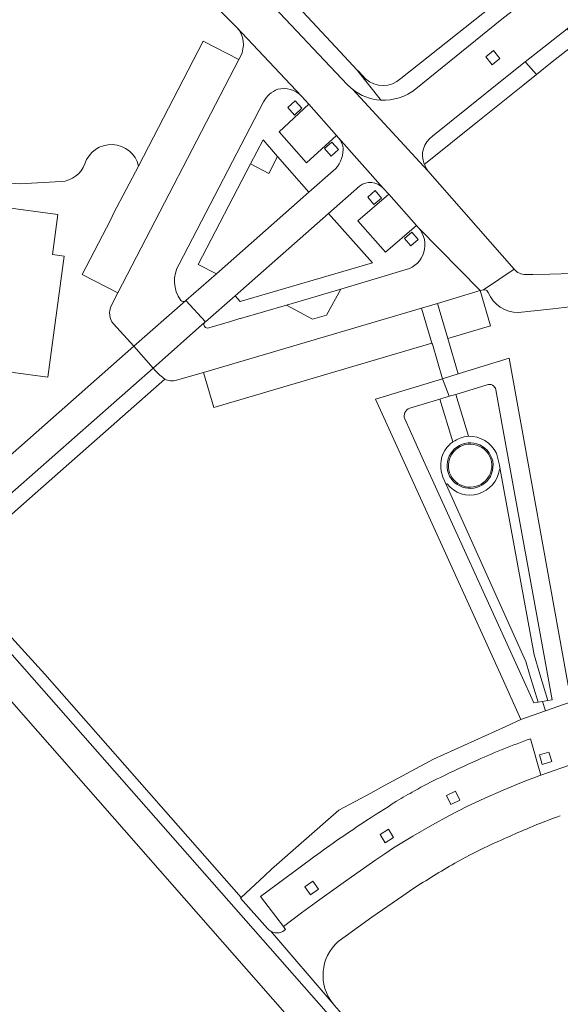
# Model space of a CAD drawing. Extents: x 152048 to 156914, y 461460 to 468786.
# Tile 217 of 256: x 154350 to 154416, y 467960 to 468079. Entities that reach past the tile are written whole.
import ezdxf

# ---------------------------------------------------------------- set-up
doc = ezdxf.new("R2010")
doc.units = 0
doc.header["$LTSCALE"] = 0.75
for name, color, linetype, lineweight in [('B-RO-VH-VERHARDING_ASFALT-GV', 251, 'CONTINUOUS', 18), ('B-RO-VH-VERHARDING_BETONSTRAATSTEEN-GV', 251, 'CONTINUOUS', 18), ('B-RO-VH-VERHARDING_HALFVERHARDING_GRIND-GV', 251, 'CONTINUOUS', 18), ('B-RO-VH-VERHARDING_TEGEL-GV', 251, 'CONTINUOUS', 18), ('B-RO-VH-VERHARDING_TEGEL_RUBBER-GV', 251, 'CONTINUOUS', 18)]:
    doc.layers.add(name, color=color, linetype=linetype, lineweight=lineweight)

msp = doc.modelspace()

# ---------------------------------------------------------------- linework, layer by layer
at = {"layer": 'B-RO-VH-VERHARDING_ASFALT-GV'}
for points in [[(154394.158, 468059.047), (154388.771, 468065.147)], [(154394.158, 468059.047), (154388.771, 468065.147)], [(154388.118, 468061.137), (154385.162, 468058.549)], [(154388.118, 468061.137), (154385.162, 468058.549)], [(154385.162, 468058.549), (154373.925, 468048.629), (154370.217, 468045.388), (154372.588, 468042.797), (154376.193, 468045.957), (154387.529, 468055.946), (154391.315, 468059.293)], [(154385.162, 468058.549), (154373.925, 468048.629), (154370.217, 468045.388), (154372.588, 468042.797), (154376.193, 468045.957), (154387.529, 468055.946), (154391.315, 468059.293)]]:
    msp.add_lwpolyline(points, dxfattribs=at)
for points in [[(154388.771, 468065.147, -0.1656147), (154389.324, 468063.715)], [(154388.771, 468065.147, -0.1656147), (154389.324, 468063.715)], [(154389.324, 468063.715, -0.2030902), (154388.118, 468061.137)], [(154389.324, 468063.715, -0.2030902), (154388.118, 468061.137)], [(154391.315, 468059.293, -0.3862115), (154394.158, 468059.047)], [(154391.315, 468059.293, -0.3862115), (154394.158, 468059.047)]]:
    msp.add_lwpolyline(points, format="xyb", dxfattribs=at)
for points in [[(154366.24, 468037.19), (154372.535, 468042.75), (154372.588, 468042.797), (154370.217, 468045.388), (154370.188, 468045.363), (154363.9, 468039.83)], [(154366.24, 468037.19), (154372.535, 468042.75), (154372.588, 468042.797), (154370.217, 468045.388), (154370.188, 468045.363), (154363.9, 468039.83)], [(154345.377, 468023.499), (154340.356, 468019.071), (154333.878, 468013.466), (154336.35, 468010.884), (154342.311, 468016.135), (154366.24, 468037.19), (154363.9, 468039.83)], [(154345.377, 468023.499), (154340.356, 468019.071), (154333.878, 468013.466), (154336.35, 468010.884), (154342.311, 468016.135), (154366.24, 468037.19), (154363.9, 468039.83)]]:
    msp.add_lwpolyline(points, close=True, dxfattribs=at)
at = {"layer": 'B-RO-VH-VERHARDING_BETONSTRAATSTEEN-GV'}
for points in [[(154398.131, 468071.087), (154408.597, 468079.538), (154419.205, 468087.795), (154423.156, 468090.855), (154427.127, 468093.888), (154436.346, 468100.757), (154440.576, 468103.834), (154444.815, 468106.897), (154455.331, 468114.453), (154463.947, 468120.45), (154474.583, 468127.642), (154474.635, 468127.674), (154474.687, 468127.706), (154473.465, 468129.453), (154466.328, 468124.617), (154459.608, 468120.06), (154459.474, 468119.915), (154438.189, 468104.671), (154438.198, 468104.67), (154437.32, 468104.035), (154425.356, 468095.129), (154420.673, 468091.571), (154410.753, 468083.862), (154396.325, 468072.358)], [(154398.131, 468071.087), (154408.597, 468079.538), (154419.205, 468087.795), (154423.156, 468090.855), (154427.127, 468093.888), (154436.346, 468100.757), (154440.576, 468103.834), (154444.815, 468106.897), (154455.331, 468114.453), (154463.947, 468120.45), (154474.583, 468127.642), (154474.635, 468127.674), (154474.687, 468127.706), (154473.465, 468129.453), (154466.328, 468124.617), (154459.608, 468120.06), (154459.474, 468119.915), (154438.189, 468104.671), (154438.198, 468104.67), (154437.32, 468104.035), (154425.356, 468095.129), (154420.673, 468091.571), (154410.753, 468083.862), (154396.325, 468072.358)], [(154474.687, 468127.706), (154474.635, 468127.674), (154474.583, 468127.642), (154463.947, 468120.45), (154455.331, 468114.453), (154444.815, 468106.897), (154440.576, 468103.834), (154436.346, 468100.757), (154427.127, 468093.888), (154423.156, 468090.855), (154419.205, 468087.795), (154408.597, 468079.538), (154398.131, 468071.087)], [(154474.687, 468127.706), (154474.635, 468127.674), (154474.583, 468127.642), (154463.947, 468120.45), (154455.331, 468114.453), (154444.815, 468106.897), (154440.576, 468103.834), (154436.346, 468100.757), (154427.127, 468093.888), (154423.156, 468090.855), (154419.205, 468087.795), (154408.597, 468079.538), (154398.131, 468071.087)], [(154400.161, 468065.345), (154408.822, 468072.294), (154411.435, 468074.37), (154416.502, 468078.396), (154418.059, 468079.633), (154427.407, 468086.831), (154436.861, 468093.888), (154447.509, 468101.739), (154458.267, 468109.441), (154458.607, 468109.678), (154468.863, 468116.821), (154477.549, 468122.709), (154477.584, 468122.731)], [(154400.161, 468065.345), (154408.822, 468072.294), (154411.435, 468074.37), (154416.502, 468078.396), (154418.059, 468079.633), (154427.407, 468086.831), (154436.861, 468093.888), (154447.509, 468101.739), (154458.267, 468109.441), (154458.607, 468109.678), (154468.863, 468116.821), (154477.549, 468122.709), (154477.584, 468122.731)], [(154393.89, 468069.73), (154393.794, 468069.853), (154391.154, 468073.218), (154391.037, 468073.367), (154388.969, 468075.588), (154383.268, 468081.676), (154380.623, 468084.39), (154378.465, 468086.483), (154376.583, 468088.171), (154375.966, 468088.725), (154375.912, 468088.774), (154374.049, 468090.446), (154373.68, 468090.769), (154371.84, 468092.375), (154370.942, 468093.134), (154368.974, 468094.797), (154365.598, 468097.609), (154360.596, 468101.431), (154356.812, 468104.207)], [(154393.89, 468069.73), (154393.794, 468069.853), (154391.154, 468073.218), (154391.037, 468073.367), (154388.969, 468075.588), (154383.268, 468081.676), (154380.623, 468084.39), (154378.465, 468086.483), (154376.583, 468088.171), (154375.966, 468088.725), (154375.912, 468088.774), (154374.049, 468090.446), (154373.68, 468090.769), (154371.84, 468092.375), (154370.942, 468093.134), (154368.974, 468094.797), (154365.598, 468097.609), (154360.596, 468101.431), (154356.812, 468104.207)], [(154389.803, 468071.624), (154379.566, 468082.519), (154376.691, 468085.337), (154374.328, 468087.427), (154373.675, 468088.004), (154372.181, 468089.324), (154371.414, 468090.002), (154366.976, 468093.782), (154362.792, 468097.102), (154358.553, 468100.352), (154356.361, 468101.987), (154355.031, 468103.113), (154355.013, 468103.128), (154354.273, 468103.754)], [(154389.803, 468071.624), (154379.566, 468082.519), (154376.691, 468085.337), (154374.328, 468087.427), (154373.675, 468088.004), (154372.181, 468089.324), (154371.414, 468090.002), (154366.976, 468093.782), (154362.792, 468097.102), (154358.553, 468100.352), (154356.361, 468101.987), (154355.031, 468103.113), (154355.013, 468103.128), (154354.273, 468103.754)], [(154355.013, 468103.128), (154355.031, 468103.113), (154356.361, 468101.987), (154358.553, 468100.352), (154362.792, 468097.102), (154366.976, 468093.782), (154371.414, 468090.002), (154372.181, 468089.324), (154373.675, 468088.004), (154374.328, 468087.427), (154376.691, 468085.337), (154379.566, 468082.519), (154389.803, 468071.624)], [(154355.013, 468103.128), (154355.031, 468103.113), (154356.361, 468101.987), (154358.553, 468100.352), (154362.792, 468097.102), (154366.976, 468093.782), (154371.414, 468090.002), (154372.181, 468089.324), (154373.675, 468088.004), (154374.328, 468087.427), (154376.691, 468085.337), (154379.566, 468082.519), (154389.803, 468071.624)], [(154367.09, 468087.042), (154368.527, 468085.802), (154370.459, 468084.136), (154371.22, 468083.479), (154372.719, 468082.135), (154374.186, 468080.757), (154376.334, 468078.641), (154376.339, 468078.636), (154376.379, 468078.593), (154384.255, 468070.217), (154385.164, 468069.228), (154388.491, 468065.422), (154388.771, 468065.147), (154394.158, 468059.047), (154394.847, 468058.295), (154398.226, 468054.481), (154398.488, 468054.189), (154405.939, 468046.6), (154406.362, 468046.685), (154410.087, 468049.185), (154399.615, 468061.123), (154390.439, 468071.045)], [(154367.09, 468087.042), (154368.527, 468085.802), (154370.459, 468084.136), (154371.22, 468083.479), (154372.719, 468082.135), (154374.186, 468080.757), (154376.334, 468078.641), (154376.339, 468078.636), (154376.379, 468078.593), (154384.255, 468070.217), (154385.164, 468069.228), (154388.491, 468065.422), (154388.771, 468065.147), (154394.158, 468059.047), (154394.847, 468058.295), (154398.226, 468054.481), (154398.488, 468054.189), (154405.939, 468046.6), (154406.362, 468046.685), (154410.087, 468049.185), (154399.615, 468061.123), (154390.439, 468071.045)], [(154384.255, 468070.217), (154376.379, 468078.593)], [(154384.255, 468070.217), (154376.379, 468078.593)], [(154376.841, 468075.018), (154376.648, 468074.656), (154361.973, 468046.33), (154361.167, 468044.756)], [(154376.841, 468075.018), (154376.648, 468074.656), (154361.973, 468046.33), (154361.167, 468044.756)], [(154412.782, 468072.819), (154412.776, 468072.826), (154411.505, 468074.289), (154411.435, 468074.37), (154408.822, 468072.294), (154400.161, 468065.345)], [(154412.782, 468072.819), (154412.776, 468072.826), (154411.505, 468074.289), (154411.435, 468074.37), (154408.822, 468072.294), (154400.161, 468065.345)], [(154391.037, 468073.367), (154391.154, 468073.218), (154393.794, 468069.853), (154393.89, 468069.73)], [(154392.027, 468072.324), (154391.167, 468073.23), (154391.037, 468073.367)], [(154391.037, 468073.367), (154391.154, 468073.218), (154393.794, 468069.853), (154393.89, 468069.73)], [(154392.027, 468072.324), (154391.167, 468073.23), (154391.037, 468073.367)], [(154399.168, 468061.948), (154399.177, 468061.928), (154399.297, 468062.024), (154405.688, 468067.148), (154411.137, 468071.501), (154412.782, 468072.819)], [(154399.168, 468061.948), (154399.177, 468061.928), (154399.297, 468062.024), (154405.688, 468067.148), (154411.137, 468071.501), (154412.782, 468072.819)], [(154390.439, 468071.045), (154399.615, 468061.123), (154399.354, 468061.515), (154399.177, 468061.928), (154399.168, 468061.948)], [(154390.439, 468071.045), (154399.615, 468061.123), (154399.354, 468061.515), (154399.177, 468061.928), (154399.168, 468061.948)], [(154379.641, 468069.518), (154369.392, 468049.805)], [(154369.392, 468049.805), (154379.641, 468069.518)], [(154379.641, 468069.518), (154369.392, 468049.805)], [(154369.392, 468049.805), (154379.641, 468069.518)], [(154388.491, 468065.422), (154384.856, 468062.096), (154381.543, 468065.865), (154385.164, 468069.228), (154384.255, 468070.217)], [(154388.491, 468065.422), (154384.856, 468062.096), (154381.543, 468065.865), (154385.164, 468069.228), (154384.255, 468070.217)], [(154370.188, 468045.363), (154370.217, 468045.388), (154373.925, 468048.629), (154371.727, 468049.776), (154378.084, 468061.989), (154379.593, 468064.889), (154381.357, 468062.881), (154385.162, 468058.549), (154388.118, 468061.137)], [(154370.188, 468045.363), (154370.217, 468045.388), (154373.925, 468048.629), (154371.727, 468049.776), (154378.084, 468061.989), (154379.593, 468064.889), (154381.357, 468062.881), (154385.162, 468058.549), (154388.118, 468061.137)], [(154388.771, 468065.147), (154388.491, 468065.422)], [(154388.771, 468065.147), (154388.491, 468065.422)], [(154361.167, 468044.756), (154361.973, 468046.33), (154357.619, 468048.551), (154361.054, 468055.15), (154361.482, 468056.019), (154364.477, 468061.722)], [(154361.167, 468044.756), (154361.973, 468046.33), (154357.619, 468048.551), (154361.054, 468055.15), (154361.482, 468056.019), (154364.477, 468061.722)], [(154355.086, 468059.827), (154350.071, 468059.562), (154349.076, 468059.647), (154342.981, 468060.44), (154342.617, 468057.458), (154354.668, 468055.851), (154354.013, 468050.992), (154355.452, 468050.79), (154353.458, 468036.082), (154337.745, 468038.186), (154337.455, 468036.204)], [(154355.086, 468059.827), (154350.071, 468059.562), (154349.076, 468059.647), (154342.981, 468060.44), (154342.617, 468057.458), (154354.668, 468055.851), (154354.013, 468050.992), (154355.452, 468050.79), (154353.458, 468036.082), (154337.745, 468038.186), (154337.455, 468036.204)], [(154391.315, 468059.293), (154387.529, 468055.946), (154392.867, 468049.974), (154376.807, 468045.263), (154376.193, 468045.957), (154372.588, 468042.797), (154372.535, 468042.75)], [(154391.315, 468059.293), (154387.529, 468055.946), (154392.867, 468049.974), (154376.807, 468045.263), (154376.193, 468045.957), (154372.588, 468042.797), (154372.535, 468042.75)], [(154398.488, 468054.189), (154398.226, 468054.481), (154394.467, 468051.253), (154391.117, 468055.059), (154394.847, 468058.295), (154394.158, 468059.047)], [(154398.488, 468054.189), (154398.226, 468054.481), (154394.467, 468051.253), (154391.117, 468055.059), (154394.847, 468058.295), (154394.158, 468059.047)], [(154372.379, 468036.655), (154398.817, 468044.462), (154400.779, 468045.027), (154405.939, 468046.6), (154398.488, 468054.189)], [(154372.379, 468036.655), (154398.817, 468044.462), (154400.779, 468045.027), (154405.939, 468046.6), (154398.488, 468054.189)], [(154396.982, 468049.154), (154389.025, 468046.789), (154387.314, 468043.622), (154385.598, 468043.116), (154382.451, 468044.837), (154376.835, 468043.212), (154376.78, 468043.195), (154375.62, 468042.837), (154372.989, 468042.064)], [(154396.982, 468049.154), (154389.025, 468046.789), (154387.314, 468043.622), (154385.598, 468043.116), (154382.451, 468044.837), (154376.835, 468043.212), (154376.78, 468043.195), (154375.62, 468042.837), (154372.989, 468042.064)], [(154389.025, 468046.789), (154396.982, 468049.154)], [(154389.025, 468046.789), (154396.982, 468049.154)], [(154410.087, 468049.185), (154406.362, 468046.685)], [(154410.087, 468049.185), (154406.362, 468046.685)], [(154410.611, 468043.941), (154414.779, 468044.398), (154417.542, 468044.701), (154417.13, 468048.665), (154414.416, 468048.601), (154412.34, 468048.551), (154411.479, 468048.531)], [(154410.611, 468043.941), (154414.779, 468044.398), (154417.542, 468044.701), (154417.13, 468048.665), (154414.416, 468048.601), (154412.34, 468048.551), (154411.479, 468048.531)], [(154372.989, 468042.064), (154375.62, 468042.837), (154376.78, 468043.195), (154376.835, 468043.212), (154382.451, 468044.837), (154389.025, 468046.789)], [(154372.989, 468042.064), (154375.62, 468042.837), (154376.78, 468043.195), (154376.835, 468043.212), (154382.451, 468044.837), (154389.025, 468046.789)], [(154361.423, 468042.575), (154363.9, 468039.83), (154370.188, 468045.363)], [(154361.423, 468042.575), (154363.9, 468039.83), (154370.188, 468045.363)], [(154346.332, 468030.74), (154346.084, 468028.788), (154345.377, 468023.499), (154363.9, 468039.83), (154361.423, 468042.575)], [(154346.332, 468030.74), (154346.084, 468028.788), (154345.377, 468023.499), (154363.9, 468039.83), (154361.423, 468042.575)], [(154372.535, 468042.75), (154366.24, 468037.19), (154366.552, 468036.86)], [(154372.535, 468042.75), (154366.24, 468037.19), (154366.552, 468036.86)], [(154407.846, 468034.563), (154408.745, 468029.609), (154414.12, 468000), (154414.684, 467996.89), (154414.188, 467996.809), (154413.541, 467996.704), (154413.892, 467995.573), (154417.004, 467996.671), (154416.402, 468000), (154409.455, 468038.385), (154403.263, 468036.48), (154401.375, 468035.899), (154402.191, 468033.756), (154402.98, 468033.996), (154406.786, 468035.155)], [(154407.846, 468034.563), (154408.745, 468029.609), (154414.12, 468000), (154414.684, 467996.89), (154414.188, 467996.809), (154413.541, 467996.704), (154413.892, 467995.573), (154417.004, 467996.671), (154416.402, 468000), (154409.455, 468038.385), (154403.263, 468036.48), (154401.375, 468035.899), (154402.191, 468033.756), (154402.98, 468033.996), (154406.786, 468035.155)], [(154366.552, 468036.86), (154366.24, 468037.19), (154342.311, 468016.135)], [(154366.552, 468036.86), (154366.24, 468037.19), (154342.311, 468016.135)], [(154369.063, 468035.709), (154372.379, 468036.655)], [(154369.063, 468035.709), (154372.379, 468036.655)], [(154341.738, 468012.972), (154341.769, 468012.999), (154343.086, 468014.164), (154350.53, 468020.746), (154367.682, 468035.854)], [(154341.738, 468012.972), (154341.769, 468012.999), (154343.086, 468014.164), (154350.53, 468020.746), (154367.682, 468035.854)], [(154397.405, 468032.299), (154401.039, 468033.405), (154402.191, 468033.756), (154401.375, 468035.899), (154393.234, 468033.394), (154408.411, 468000), (154410.903, 467994.516), (154413.892, 467995.573), (154413.541, 467996.704), (154412.989, 467996.614), (154412.455, 467996.527), (154410.878, 468000), (154398.877, 468026.427), (154396.793, 468031.017)], [(154397.405, 468032.299), (154401.039, 468033.405), (154402.191, 468033.756), (154401.375, 468035.899), (154393.234, 468033.394), (154408.411, 468000), (154410.903, 467994.516), (154413.892, 467995.573), (154413.541, 467996.704), (154412.989, 467996.614), (154412.455, 467996.527), (154410.878, 468000), (154398.877, 468026.427), (154396.793, 468031.017)], [(154408.29, 468024.882), (154408.4, 468024.89), (154408.32, 468025.41), (154407.938, 468026.852)], [(154408.29, 468024.882), (154408.4, 468024.89), (154408.32, 468025.41), (154407.938, 468026.852)], [(154401.231, 468024.662), (154401.44, 468023.96), (154401.84, 468023.06), (154401.939, 468023.12)], [(154401.231, 468024.662), (154401.44, 468023.96), (154401.84, 468023.06), (154401.939, 468023.12)], [(154340.014, 468010.354), (154338.333, 468008.825), (154346.092, 468000), (154385.15, 467955.574), (154385.545, 467955.124), (154412.205, 467924.716), (154422.382, 467913.186), (154425.341, 467915.76), (154401.694, 467942.543), (154398.847, 467945.808), (154388.443, 467957.666), (154342.614, 468009.724), (154342.052, 468012.384)], [(154340.014, 468010.354), (154338.333, 468008.825), (154346.092, 468000), (154385.15, 467955.574), (154385.545, 467955.124), (154412.205, 467924.716), (154422.382, 467913.186), (154425.341, 467915.76), (154401.694, 467942.543), (154398.847, 467945.808), (154388.443, 467957.666), (154342.614, 468009.724), (154342.052, 468012.384)], [(154380.13, 467969.14), (154376.867, 467972.824), (154376.928, 467972.866), (154376.947, 467972.884), (154353.108, 468000), (154345.803, 468007.991), (154345.962, 468008.131), (154341.769, 468012.999), (154341.738, 468012.972)], [(154380.13, 467969.14), (154376.867, 467972.824), (154376.928, 467972.866), (154376.947, 467972.884), (154353.108, 468000), (154345.803, 468007.991), (154345.962, 468008.131), (154341.769, 468012.999), (154341.738, 468012.972)], [(154342.052, 468012.384), (154342.614, 468009.724), (154388.443, 467957.666), (154398.847, 467945.808), (154399.819, 467946.641), (154390.04, 467957.777), (154389.398, 467958.506), (154388.283, 467959.777), (154388.095, 467959.996), (154380.553, 467968.795)], [(154342.052, 468012.384), (154342.614, 468009.724), (154388.443, 467957.666), (154398.847, 467945.808), (154399.819, 467946.641), (154390.04, 467957.777), (154389.398, 467958.506), (154388.283, 467959.777), (154388.095, 467959.996), (154380.553, 467968.795)], [(154455.798, 467993.097), (154456.562, 467998.793), (154452.802, 467999.293), (154451.623, 467999.52), (154448.021, 468000), (154440.832, 468000.961), (154436.8, 468000.156), (154435.598, 468000.026), (154435.451, 468000), (154428.483, 467998.768), (154418.985, 467997.033), (154417.004, 467996.671), (154413.892, 467995.573), (154410.903, 467994.516), (154409.07, 467993.678), (154400.276, 467989.688), (154393.826, 467986.196), (154392.747, 467985.592), (154388.809, 467983.506)], [(154455.798, 467993.097), (154456.562, 467998.793), (154452.802, 467999.293), (154451.623, 467999.52), (154448.021, 468000), (154440.832, 468000.961), (154436.8, 468000.156), (154435.598, 468000.026), (154435.451, 468000), (154428.483, 467998.768), (154418.985, 467997.033), (154417.004, 467996.671), (154413.892, 467995.573), (154410.903, 467994.516), (154409.07, 467993.678), (154400.276, 467989.688), (154393.826, 467986.196), (154392.747, 467985.592), (154388.809, 467983.506)], [(154412.068, 467992.175), (154413.334, 467987.768), (154417.495, 467989.228), (154418.836, 467989.61), (154417.566, 467993.99)], [(154412.068, 467992.175), (154413.334, 467987.768), (154417.495, 467989.228), (154418.836, 467989.61), (154417.566, 467993.99)], [(154385.344, 467977.522), (154379.298, 467973.002), (154382.066, 467969.361), (154384.269, 467971.031), (154386.483, 467972.653), (154389.878, 467975.084), (154393.292, 467977.489), (154394.358, 467978.217), (154395.443, 467978.92), (154397.78, 467980.351), (154400.149, 467981.724), (154402.234, 467982.862), (154404.349, 467983.946), (154406.523, 467984.977), (154408.727, 467985.951), (154410.954, 467986.862), (154413.206, 467987.719), (154413.334, 467987.768), (154412.068, 467992.175)], [(154385.344, 467977.522), (154379.298, 467973.002), (154382.066, 467969.361), (154384.269, 467971.031), (154386.483, 467972.653), (154389.878, 467975.084), (154393.292, 467977.489), (154394.358, 467978.217), (154395.443, 467978.92), (154397.78, 467980.351), (154400.149, 467981.724), (154402.234, 467982.862), (154404.349, 467983.946), (154406.523, 467984.977), (154408.727, 467985.951), (154410.954, 467986.862), (154413.206, 467987.719), (154413.334, 467987.768), (154412.068, 467992.175)], [(154417.495, 467989.228), (154413.334, 467987.768), (154413.206, 467987.719), (154410.954, 467986.862), (154408.727, 467985.951), (154406.523, 467984.977), (154404.349, 467983.946), (154402.234, 467982.862), (154400.149, 467981.724), (154397.78, 467980.351), (154395.443, 467978.92), (154394.358, 467978.217), (154393.292, 467977.489), (154389.878, 467975.084), (154386.483, 467972.653), (154384.269, 467971.031), (154382.066, 467969.361), (154382.323, 467969.021), (154382.003, 467968.785)], [(154417.495, 467989.228), (154413.334, 467987.768), (154413.206, 467987.719), (154410.954, 467986.862), (154408.727, 467985.951), (154406.523, 467984.977), (154404.349, 467983.946), (154402.234, 467982.862), (154400.149, 467981.724), (154397.78, 467980.351), (154395.443, 467978.92), (154394.358, 467978.217), (154393.292, 467977.489), (154389.878, 467975.084), (154386.483, 467972.653), (154384.269, 467971.031), (154382.066, 467969.361), (154382.323, 467969.021), (154382.003, 467968.785)], [(154388.809, 467983.506), (154380.62, 467976.324), (154379.756, 467975.514), (154376.947, 467972.884), (154376.928, 467972.866), (154376.867, 467972.824), (154380.13, 467969.14)], [(154388.809, 467983.506), (154380.62, 467976.324), (154379.756, 467975.514), (154376.947, 467972.884), (154376.928, 467972.866), (154376.867, 467972.824), (154380.13, 467969.14)], [(154402.857, 467977.07), (154404.642, 467978.04), (154406.452, 467978.93)], [(154402.857, 467977.07), (154404.642, 467978.04), (154406.452, 467978.93)], [(154382.003, 467968.785), (154382.323, 467969.021), (154382.066, 467969.361), (154379.298, 467973.002), (154385.344, 467977.522)], [(154382.003, 467968.785), (154382.323, 467969.021), (154382.066, 467969.361), (154379.298, 467973.002), (154385.344, 467977.522)], [(154388.724, 467967.552), (154389.554, 467968.178), (154391.179, 467969.352), (154392.813, 467970.511), (154396.549, 467973.113), (154397.775, 467973.935)], [(154388.724, 467967.552), (154389.554, 467968.178), (154391.179, 467969.352), (154392.813, 467970.511), (154396.549, 467973.113), (154397.775, 467973.935)], [(154380.553, 467968.795), (154388.095, 467959.996)], [(154380.553, 467968.795), (154388.095, 467959.996)]]:
    msp.add_lwpolyline(points, dxfattribs=at)
for points in [[(154376.379, 468078.593, -0.3183194), (154376.841, 468075.018)], [(154376.379, 468078.593, -0.3183194), (154376.841, 468075.018)], [(154396.325, 468072.358, -0.3969297), (154392.027, 468072.324)], [(154396.325, 468072.358, -0.3969297), (154392.027, 468072.324)], [(154381.38, 468071.037, 0.1903036), (154379.641, 468069.518)], [(154379.641, 468069.518, -0.1903036), (154381.38, 468071.037)], [(154381.38, 468071.037, 0.1903036), (154379.641, 468069.518)], [(154379.641, 468069.518, -0.1903036), (154381.38, 468071.037)], [(154384.255, 468070.217, 0.2622559), (154381.38, 468071.037)], [(154381.38, 468071.037, -0.2622559), (154384.255, 468070.217)], [(154384.255, 468070.217, 0.2622559), (154381.38, 468071.037)], [(154381.38, 468071.037, -0.2622559), (154384.255, 468070.217)], [(154390.439, 468071.045, -0.0337093), (154389.803, 468071.624)], [(154389.803, 468071.624, 0.0337093), (154390.439, 468071.045)], [(154390.439, 468071.045, -0.0337093), (154389.803, 468071.624)], [(154389.803, 468071.624, 0.0337093), (154390.439, 468071.045)], [(154393.89, 468069.73, -0.1532335), (154390.439, 468071.045)], [(154390.439, 468071.045, 0.1532335), (154393.89, 468069.73)], [(154393.89, 468069.73, -0.1532335), (154390.439, 468071.045)], [(154390.439, 468071.045, 0.1532335), (154393.89, 468069.73)], [(154398.131, 468071.087, -0.1869337), (154393.89, 468069.73)], [(154393.89, 468069.73, 0.1869337), (154398.131, 468071.087)], [(154398.131, 468071.087, -0.1869337), (154393.89, 468069.73)], [(154393.89, 468069.73, 0.1869337), (154398.131, 468071.087)], [(154389.324, 468063.715, 0.1656147), (154388.771, 468065.147)], [(154389.324, 468063.715, 0.1656147), (154388.771, 468065.147)], [(154399.168, 468061.948, -0.3581979), (154400.161, 468065.345)], [(154400.161, 468065.345, 0.3581979), (154399.168, 468061.948)], [(154399.168, 468061.948, -0.3581979), (154400.161, 468065.345)], [(154400.161, 468065.345, 0.3581979), (154399.168, 468061.948)], [(154364.477, 468061.722, 0.7581585), (154357.952, 468061.985)], [(154364.477, 468061.722, 0.7581585), (154357.952, 468061.985)], [(154388.118, 468061.137, 0.2030902), (154389.324, 468063.715)], [(154388.118, 468061.137, 0.2030902), (154389.324, 468063.715)], [(154357.952, 468061.985, -0.2957964), (154355.086, 468059.827)], [(154357.952, 468061.985, -0.2957964), (154355.086, 468059.827)], [(154394.158, 468059.047, 0.3862115), (154391.315, 468059.293)], [(154394.158, 468059.047, 0.3862115), (154391.315, 468059.293)], [(154396.982, 468049.154, 0.5517424), (154398.488, 468054.189)], [(154398.488, 468054.189, -0.5517424), (154396.982, 468049.154)], [(154396.982, 468049.154, 0.5517424), (154398.488, 468054.189)], [(154398.488, 468054.189, -0.5517424), (154396.982, 468049.154)], [(154369.392, 468049.805, 0.3031377), (154369.604, 468045.411)], [(154369.604, 468045.411, -0.3031377), (154369.392, 468049.805)], [(154369.392, 468049.805, 0.3031377), (154369.604, 468045.411)], [(154369.604, 468045.411, -0.3031377), (154369.392, 468049.805)], [(154411.479, 468048.531, -0.2187151), (154410.087, 468049.185)], [(154411.479, 468048.531, -0.2187151), (154410.087, 468049.185)], [(154406.362, 468046.685, -0.0914565), (154406.537, 468046.695)], [(154406.362, 468046.685, -0.0914565), (154406.537, 468046.695)], [(154406.537, 468046.695, -0.2877692), (154406.919, 468046.375)], [(154406.537, 468046.695, -0.2877692), (154406.919, 468046.375)], [(154406.919, 468046.375, 0.3029344), (154410.611, 468043.941)], [(154406.919, 468046.375, 0.3029344), (154410.611, 468043.941)], [(154361.167, 468044.756, 0.2998749), (154361.423, 468042.575)], [(154361.423, 468042.575, -0.2998749), (154361.167, 468044.756)], [(154361.167, 468044.756, 0.2998749), (154361.423, 468042.575)], [(154361.423, 468042.575, -0.2998749), (154361.167, 468044.756)], [(154369.604, 468045.411, 0.3973914), (154370.188, 468045.363)], [(154370.188, 468045.363, -0.3973914), (154369.604, 468045.411)], [(154369.604, 468045.411, 0.3973914), (154370.188, 468045.363)], [(154370.188, 468045.363, -0.3973914), (154369.604, 468045.411)], [(154372.535, 468042.75, 0.8017532), (154372.989, 468042.064)], [(154372.989, 468042.064, -0.8017532), (154372.535, 468042.75)], [(154372.535, 468042.75, 0.8017532), (154372.989, 468042.064)], [(154372.989, 468042.064, -0.8017532), (154372.535, 468042.75)], [(154367.682, 468035.854, -0.0851907), (154366.552, 468036.86)], [(154366.552, 468036.86, 0.0851907), (154367.682, 468035.854)], [(154367.682, 468035.854, -0.0851907), (154366.552, 468036.86)], [(154366.552, 468036.86, 0.0851907), (154367.682, 468035.854)], [(154367.682, 468035.854, 0.2150477), (154369.063, 468035.709)], [(154367.682, 468035.854, 0.2150477), (154369.063, 468035.709)], [(154406.786, 468035.155, -0.4734394), (154407.846, 468034.563)], [(154406.786, 468035.155, -0.4734394), (154407.846, 468034.563)], [(154396.793, 468031.017, -0.4401676), (154397.405, 468032.299)], [(154396.793, 468031.017, -0.4401676), (154397.405, 468032.299)], [(154404.522, 468028.909, 0.1224806), (154402.645, 468028.229)], [(154404.522, 468028.909, 0.1224806), (154402.645, 468028.229)], [(154407.938, 468026.852, 0.2905264), (154404.522, 468028.909)], [(154407.938, 468026.852, 0.2905264), (154404.522, 468028.909)], [(154402.224, 468027.882, 0.2573691), (154401.231, 468024.662)], [(154402.224, 468027.882, 0.2573691), (154401.231, 468024.662)], [(154405.535, 468027.99, 0.5685284), (154402.002, 468024.737)], [(154402.002, 468024.737, -0.5685284), (154405.535, 468027.99)], [(154405.535, 468027.99, 0.5685284), (154402.002, 468024.737)], [(154402.002, 468024.737, -0.5685284), (154405.535, 468027.99)], [(154402.151, 468024.77, -0.5700884), (154405.495, 468027.846)], [(154402.151, 468024.77, -0.5700884), (154405.495, 468027.846)], [(154402.645, 468028.229, 0.0392005), (154402.224, 468027.882)], [(154402.645, 468028.229, 0.0392005), (154402.224, 468027.882)], [(154405.495, 468027.846, -0.6140323), (154406.355, 468023.286)], [(154405.495, 468027.846, -0.6140323), (154406.355, 468023.286)], [(154406.456, 468023.175, 0.6132979), (154405.535, 468027.99)], [(154405.535, 468027.99, -0.6132979), (154406.456, 468023.175)], [(154406.456, 468023.175, 0.6132979), (154405.535, 468027.99)], [(154405.535, 468027.99, -0.6132979), (154406.456, 468023.175)], [(154402.002, 468024.737, 0.5469034), (154406.456, 468023.175)], [(154406.456, 468023.175, -0.5469034), (154402.002, 468024.737)], [(154402.002, 468024.737, 0.5469034), (154406.456, 468023.175)], [(154406.456, 468023.175, -0.5469034), (154402.002, 468024.737)], [(154406.355, 468023.286, -0.547106), (154402.151, 468024.77)], [(154406.355, 468023.286, -0.547106), (154402.151, 468024.77)], [(154405.749, 468021.914, 0.290961), (154408.29, 468024.882)], [(154405.749, 468021.914, 0.290961), (154408.29, 468024.882)], [(154401.939, 468023.12, 0.312913), (154405.749, 468021.914)], [(154401.939, 468023.12, 0.312913), (154405.749, 468021.914)], [(154412.068, 467992.175, 0.0095713), (154408.822, 467990.94)], [(154408.822, 467990.94, -0.0095713), (154412.068, 467992.175)], [(154412.068, 467992.175, 0.0095713), (154408.822, 467990.94)], [(154408.822, 467990.94, -0.0095713), (154412.068, 467992.175)], [(154408.822, 467990.94, 0.0090496), (154405.628, 467989.589)], [(154405.628, 467989.589, -0.0090496), (154408.822, 467990.94)], [(154408.822, 467990.94, 0.0090496), (154405.628, 467989.589)], [(154405.628, 467989.589, -0.0090496), (154408.822, 467990.94)], [(154405.628, 467989.589, 0.0092822), (154401.127, 467987.491)], [(154401.127, 467987.491, -0.0092822), (154405.628, 467989.589)], [(154405.628, 467989.589, 0.0092822), (154401.127, 467987.491)], [(154401.127, 467987.491, -0.0092822), (154405.628, 467989.589)], [(154401.127, 467987.491, 0.0126325), (154397.987, 467985.857)], [(154397.987, 467985.857, -0.0126325), (154401.127, 467987.491)], [(154401.127, 467987.491, 0.0126325), (154397.987, 467985.857)], [(154397.987, 467985.857, -0.0126325), (154401.127, 467987.491)], [(154397.987, 467985.857, 0.0126218), (154395.808, 467984.578)], [(154395.808, 467984.578, -0.0126218), (154397.987, 467985.857)], [(154397.987, 467985.857, 0.0126218), (154395.808, 467984.578)], [(154395.808, 467984.578, -0.0126218), (154397.987, 467985.857)], [(154395.808, 467984.578, 0.0069005), (154391.679, 467981.936)], [(154391.679, 467981.936, -0.0069005), (154395.808, 467984.578)], [(154395.808, 467984.578, 0.0069005), (154391.679, 467981.936)], [(154391.679, 467981.936, -0.0069005), (154395.808, 467984.578)], [(154411.92, 467981.361, -0.0148166), (154415.683, 467982.821)], [(154411.92, 467981.361, -0.0148166), (154415.683, 467982.821)], [(154391.679, 467981.936, 0.0068952), (154388.482, 467979.77)], [(154388.482, 467979.77, -0.0068952), (154391.679, 467981.936)], [(154391.679, 467981.936, 0.0068952), (154388.482, 467979.77)], [(154388.482, 467979.77, -0.0068952), (154391.679, 467981.936)], [(154406.452, 467978.93, -0.0100278), (154411.92, 467981.361)], [(154406.452, 467978.93, -0.0100278), (154411.92, 467981.361)], [(154388.482, 467979.77, 0.007047), (154385.344, 467977.522)], [(154385.344, 467977.522, -0.007047), (154388.482, 467979.77)], [(154388.482, 467979.77, 0.007047), (154385.344, 467977.522)], [(154385.344, 467977.522, -0.007047), (154388.482, 467979.77)], [(154400.294, 467975.528, -0.0031536), (154402.857, 467977.07)], [(154400.294, 467975.528, -0.0031536), (154402.857, 467977.07)], [(154397.775, 467973.935, -0.0077192), (154400.294, 467975.528)], [(154397.775, 467973.935, -0.0077192), (154400.294, 467975.528)], [(154380.13, 467969.14, 0.0917896), (154380.553, 467968.795)], [(154380.553, 467968.795, -0.0917896), (154380.13, 467969.14)], [(154380.13, 467969.14, 0.0917896), (154380.553, 467968.795)], [(154380.553, 467968.795, -0.0917896), (154380.13, 467969.14)], [(154380.553, 467968.795, 0.0861222), (154381.052, 467968.62)], [(154381.052, 467968.62, -0.0861222), (154380.553, 467968.795)], [(154380.553, 467968.795, 0.0861222), (154381.052, 467968.62)], [(154381.052, 467968.62, -0.0861222), (154380.553, 467968.795)], [(154381.052, 467968.62, 0.0836731), (154381.542, 467968.621)], [(154381.542, 467968.621, -0.0836731), (154381.052, 467968.62)], [(154381.052, 467968.62, 0.0836731), (154381.542, 467968.621)], [(154381.542, 467968.621, -0.0836731), (154381.052, 467968.62)], [(154381.542, 467968.621, 0.0872956), (154382.003, 467968.785)], [(154382.003, 467968.785, -0.0872956), (154381.542, 467968.621)], [(154381.542, 467968.621, 0.0872956), (154382.003, 467968.785)], [(154382.003, 467968.785, -0.0872956), (154381.542, 467968.621)], [(154388.095, 467959.996, -0.4024709), (154388.724, 467967.552)], [(154388.095, 467959.996, -0.4024709), (154388.724, 467967.552)]]:
    msp.add_lwpolyline(points, format="xyb", dxfattribs=at)
for points in [[(154361.973, 468046.33), (154376.648, 468074.656), (154372.33, 468076.871), (154364.477, 468061.722), (154361.482, 468056.019), (154361.054, 468055.15), (154357.619, 468048.551)], [(154361.973, 468046.33), (154376.648, 468074.656), (154372.33, 468076.871), (154364.477, 468061.722), (154361.482, 468056.019), (154361.054, 468055.15), (154357.619, 468048.551)], [(154407.579, 468075.761), (154408.325, 468074.79), (154407.399, 468074.024), (154406.624, 468074.995)], [(154407.579, 468075.761), (154408.325, 468074.79), (154407.399, 468074.024), (154406.624, 468074.995)], [(154384.296, 468068.746), (154383.413, 468067.916), (154382.608, 468068.814), (154383.488, 468069.627)], [(154384.296, 468068.746), (154383.413, 468067.916), (154382.608, 468068.814), (154383.488, 468069.627)], [(154385.164, 468069.228), (154381.543, 468065.865), (154384.856, 468062.096), (154388.491, 468065.422)], [(154385.164, 468069.228), (154381.543, 468065.865), (154384.856, 468062.096), (154388.491, 468065.422)], [(154387.947, 468064.633), (154388.768, 468063.744), (154387.845, 468062.933), (154387.052, 468063.835)], [(154387.947, 468064.633), (154388.768, 468063.744), (154387.845, 468062.933), (154387.052, 468063.835)], [(154393.057, 468057.038), (154392.307, 468057.96), (154393.189, 468058.736), (154393.968, 468057.817)], [(154393.057, 468057.038), (154392.307, 468057.96), (154393.189, 468058.736), (154393.968, 468057.817)], [(154398.226, 468054.481), (154394.847, 468058.295), (154391.117, 468055.059), (154394.467, 468051.253)], [(154398.226, 468054.481), (154394.847, 468058.295), (154391.117, 468055.059), (154394.467, 468051.253)], [(154396.756, 468052.935), (154397.664, 468053.697), (154398.416, 468052.795), (154397.533, 468052.035)], [(154396.756, 468052.935), (154397.664, 468053.697), (154398.416, 468052.795), (154397.533, 468052.035)], [(154405.939, 468046.6), (154400.779, 468045.027), (154402.017, 468040.796), (154407.202, 468042.323)], [(154405.939, 468046.6), (154400.779, 468045.027), (154402.017, 468040.796), (154407.202, 468042.323)], [(154372.379, 468036.655), (154373.62, 468032.414), (154400.088, 468040.22), (154398.817, 468044.462)], [(154372.379, 468036.655), (154373.62, 468032.414), (154400.088, 468040.22), (154398.817, 468044.462)], [(154402.017, 468040.796), (154400.779, 468045.027), (154398.817, 468044.462), (154400.088, 468040.22), (154400.145, 468040.105), (154401.375, 468035.899), (154403.263, 468036.48)], [(154402.017, 468040.796), (154400.779, 468045.027), (154398.817, 468044.462), (154400.088, 468040.22), (154400.145, 468040.105), (154401.375, 468035.899), (154403.263, 468036.48)], [(154413.483, 467989.067), (154413.151, 467990.218), (154414.303, 467990.552), (154414.636, 467989.397)], [(154413.483, 467989.067), (154413.151, 467990.218), (154414.303, 467990.552), (154414.636, 467989.397)], [(154402.39, 467984.193), (154401.869, 467985.272), (154402.948, 467985.795), (154403.471, 467984.713)], [(154402.39, 467984.193), (154401.869, 467985.272), (154402.948, 467985.795), (154403.471, 467984.713)], [(154394.432, 467979.527), (154393.791, 467980.54), (154394.804, 467981.182), (154395.447, 467980.167)], [(154394.432, 467979.527), (154393.791, 467980.54), (154394.804, 467981.182), (154395.447, 467980.167)], [(154385.362, 467973.214), (154384.661, 467974.186), (154385.633, 467974.888), (154386.336, 467973.914)], [(154385.362, 467973.214), (154384.661, 467974.186), (154385.633, 467974.888), (154386.336, 467973.914)]]:
    msp.add_lwpolyline(points, close=True, dxfattribs=at)
at = {"layer": 'B-RO-VH-VERHARDING_HALFVERHARDING_GRIND-GV'}
for points in [[(154404.522, 468028.909), (154402.98, 468033.996), (154402.191, 468033.756), (154401.039, 468033.405)], [(154404.522, 468028.909), (154402.98, 468033.996), (154402.191, 468033.756), (154401.039, 468033.405)], [(154401.039, 468033.405), (154402.645, 468028.229)], [(154401.039, 468033.405), (154402.645, 468028.229)], [(154401.84, 468023.06), (154411.488, 468001.539), (154411.957, 468000), (154412.989, 467996.614), (154413.541, 467996.704), (154414.188, 467996.809), (154413.212, 468000), (154412.491, 468002.358), (154408.4, 468024.89), (154408.29, 468024.882)], [(154401.84, 468023.06), (154411.488, 468001.539), (154411.957, 468000), (154412.989, 467996.614), (154413.541, 467996.704), (154414.188, 467996.809), (154413.212, 468000), (154412.491, 468002.358), (154408.4, 468024.89), (154408.29, 468024.882)], [(154401.939, 468023.12), (154401.84, 468023.06)], [(154401.939, 468023.12), (154401.84, 468023.06)]]:
    msp.add_lwpolyline(points, dxfattribs=at)
for points in [[(154402.645, 468028.229, -0.1224806), (154404.522, 468028.909)], [(154402.645, 468028.229, -0.1224806), (154404.522, 468028.909)], [(154408.29, 468024.882, -0.290961), (154405.749, 468021.914)], [(154408.29, 468024.882, -0.290961), (154405.749, 468021.914)], [(154405.749, 468021.914, -0.312913), (154401.939, 468023.12)], [(154405.749, 468021.914, -0.312913), (154401.939, 468023.12)]]:
    msp.add_lwpolyline(points, format="xyb", dxfattribs=at)
at = {"layer": 'B-RO-VH-VERHARDING_TEGEL-GV'}
for points in [[(154416.502, 468078.396), (154411.435, 468074.37), (154411.505, 468074.289), (154412.776, 468072.826), (154412.782, 468072.819), (154414.711, 468074.364), (154416.374, 468075.679), (154417.738, 468076.733), (154417.763, 468076.751), (154416.554, 468078.329)], [(154416.502, 468078.396), (154411.435, 468074.37), (154411.505, 468074.289), (154412.776, 468072.826), (154412.782, 468072.819), (154414.711, 468074.364), (154416.374, 468075.679), (154417.738, 468076.733), (154417.763, 468076.751), (154416.554, 468078.329)], [(154381.357, 468062.881), (154379.593, 468064.889), (154378.084, 468061.989), (154380.275, 468060.83)], [(154381.357, 468062.881), (154379.593, 468064.889), (154378.084, 468061.989), (154380.275, 468060.83)]]:
    msp.add_lwpolyline(points, close=True, dxfattribs=at)
at = {"layer": 'B-RO-VH-VERHARDING_TEGEL_RUBBER-GV'}
for points in [[(154405.495, 468027.846, 0.5700884), (154402.151, 468024.77)], [(154405.495, 468027.846, 0.5700884), (154402.151, 468024.77)], [(154406.355, 468023.286, 0.6140323), (154405.495, 468027.846)], [(154406.355, 468023.286, 0.6140323), (154405.495, 468027.846)], [(154402.151, 468024.77, 0.547106), (154406.355, 468023.286)], [(154402.151, 468024.77, 0.547106), (154406.355, 468023.286)]]:
    msp.add_lwpolyline(points, format="xyb", dxfattribs=at)

doc.saveas('drawing.dxf')
